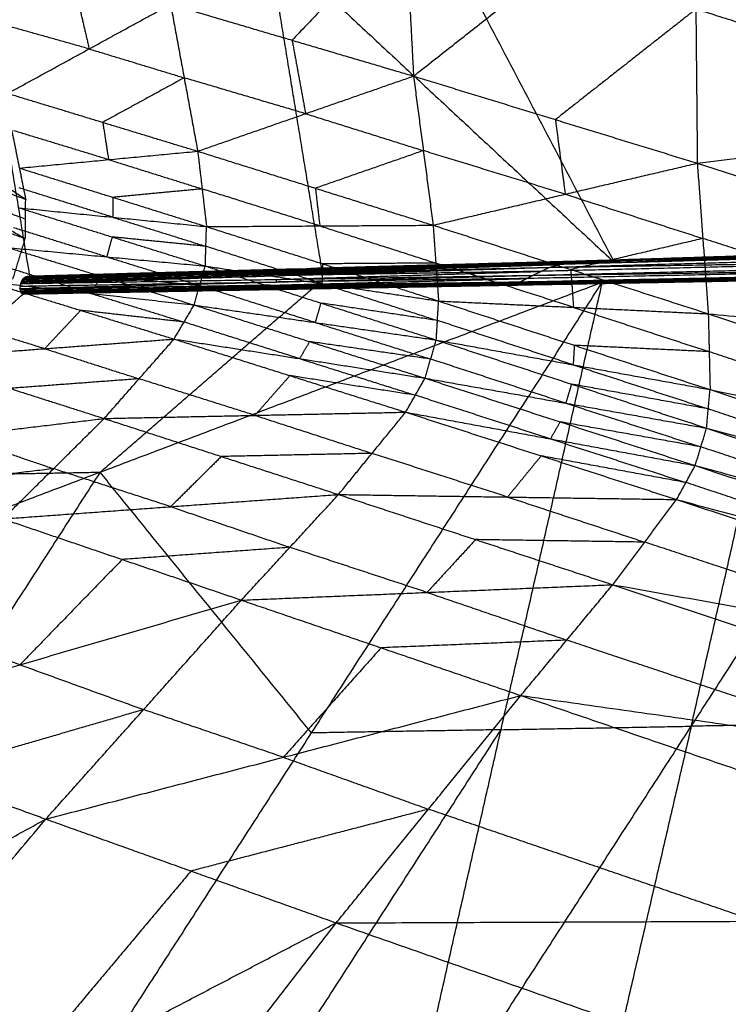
# Model space of a CAD drawing. Header units: millimetres. Extents: x -106 to 110, y -96 to 120.
# Tile 242 of 256: x -97.99 to -96.8, y 45.3 to 46.96. Entities that reach past the tile are written whole.
import ezdxf

# ---------------------------------------------------------------- set-up
doc = ezdxf.new("R2010")
doc.units = ezdxf.units.MM
doc.header["$MEASUREMENT"] = 0
doc.layers.add('Default', color=7, linetype='Continuous', true_color=0x000000)

msp = doc.modelspace()

# ---------------------------------------------------------------- linework, layer by layer
at = {"layer": 'Default'}
for points in [[(-98.1982, 48.8438, 11.3115), (-97.5958, 47.696, 11.7238), (-96.9934, 46.5482, 12.136)], [(-98.1982, 48.8438, 11.3115), (-97.1709, 47.7097, 11.4876), (-96.1436, 46.5757, 11.6637)], [(-96.5685, 46.5619, 11.8999), (-96.8697, 47.1358, 11.6937), (-97.1709, 47.7097, 11.4876)], [(-98.1572, 47.6317, 11.9387), (-98.0661, 47.0756, 12.3139), (-97.9751, 46.5195, 12.6891)], [(-98.1572, 47.6317, 11.9387), (-97.5753, 47.09, 12.0374), (-96.9934, 46.5482, 12.136)], [(-97.3577, 47.3805, 13.6437), (-97.3441, 47.1208, 13.6708), (-97.3306, 46.8612, 13.698)], [(-97.3306, 46.8612, 13.698), (-97.0945, 47.0469, 13.7028), (-96.8585, 47.2326, 13.7076)], [(-96.8585, 47.2326, 13.7076), (-96.8561, 46.9737, 13.7175), (-96.8537, 46.7148, 13.7274)], [(-96.8585, 47.2326, 13.7076), (-96.2763, 47.0482, 13.6492), (-95.694, 46.8638, 13.5907)], [(-97.3441, 47.1208, 13.6708), (-97.4394, 47.0212, 13.662), (-97.5347, 46.9215, 13.6531)], [(-97.4842, 46.5338, 12.4126), (-97.5298, 46.8119, 12.225), (-97.5753, 47.09, 12.0374)], [(-97.9039, 47.028, 13.5402), (-97.8898, 46.9675, 13.5604), (-97.8757, 46.9069, 13.5806)], [(-98.0125, 46.8321, 13.553), (-97.8757, 46.9069, 13.5806), (-97.7389, 46.9818, 13.6083)], [(-97.7389, 46.9818, 13.6083), (-97.7161, 46.8583, 13.6364), (-97.6933, 46.7349, 13.6645)], [(-97.7389, 46.9818, 13.6083), (-97.5347, 46.9215, 13.6531), (-97.3306, 46.8612, 13.698)], [(-96.8561, 46.9737, 13.7175), (-96.9741, 46.8809, 13.7151), (-97.0922, 46.788, 13.7127)], [(-96.2739, 46.7893, 13.659), (-96.565, 46.8815, 13.6883), (-96.8561, 46.9737, 13.7175)], [(-97.8757, 46.9069, 13.5806), (-97.9582, 46.9301, 13.5466), (-98.0407, 46.9532, 13.5126)], [(-97.5347, 46.9215, 13.6531), (-97.5233, 46.8598, 13.6672), (-97.512, 46.798, 13.6812)], [(-97.8757, 46.9069, 13.5806), (-97.7959, 46.8826, 13.6085), (-97.7161, 46.8583, 13.6364)], [(-98.3387, 46.8937, 12.7829), (-98.1605, 46.7738, 12.7006), (-97.9824, 46.654, 12.6182)], [(-97.7161, 46.8583, 13.6364), (-97.7845, 46.8209, 13.6226), (-97.8529, 46.7835, 13.6087)], [(-97.512, 46.798, 13.6812), (-97.614, 46.8282, 13.6588), (-97.7161, 46.8583, 13.6364)], [(-97.6933, 46.7349, 13.6645), (-97.512, 46.798, 13.6812), (-97.3306, 46.8612, 13.698)], [(-97.3306, 46.8612, 13.698), (-97.3141, 46.7359, 13.7145), (-97.2977, 46.6105, 13.731)], [(-97.3306, 46.8612, 13.698), (-97.0922, 46.788, 13.7127), (-96.8537, 46.7148, 13.7274)], [(-96.8537, 46.7148, 13.7274), (-96.2739, 46.7893, 13.659), (-95.694, 46.8638, 13.5907)], [(-98.0125, 46.8321, 13.553), (-97.8529, 46.7835, 13.6087), (-97.6933, 46.7349, 13.6645)], [(-97.512, 46.798, 13.6812), (-97.413, 46.767, 13.6979), (-97.3141, 46.7359, 13.7145)], [(-97.0922, 46.788, 13.7127), (-97.0839, 46.7254, 13.7209), (-97.0757, 46.6627, 13.7292)], [(-98.3117, 46.7757, 12.8619), (-98.1474, 46.6818, 12.7547), (-97.983, 46.588, 12.6475)], [(-98.3117, 46.7757, 12.8619), (-98.1471, 46.7149, 12.7401), (-97.9824, 46.654, 12.6182)], [(-98.0058, 46.7696, 12.5348), (-97.9941, 46.7118, 12.5765), (-97.9824, 46.654, 12.6182)], [(-97.8431, 46.7208, 13.628), (-97.9229, 46.7451, 13.6001), (-98.0027, 46.7694, 13.5722)], [(-97.8529, 46.7835, 13.6087), (-97.848, 46.7521, 13.6183), (-97.8431, 46.7208, 13.628)], [(-97.9929, 46.7066, 13.5915), (-97.8431, 46.7208, 13.628), (-97.6933, 46.7349, 13.6645)], [(-97.6933, 46.7349, 13.6645), (-97.6859, 46.6716, 13.6781), (-97.6785, 46.6082, 13.6918)], [(-97.6933, 46.7349, 13.6645), (-97.4955, 46.6727, 13.6977), (-97.2977, 46.6105, 13.731)], [(-97.3141, 46.7359, 13.7145), (-97.4048, 46.7043, 13.7061), (-97.4955, 46.6727, 13.6977)], [(-97.0757, 46.6627, 13.7292), (-97.1949, 46.6993, 13.7218), (-97.3141, 46.7359, 13.7145)], [(-97.8431, 46.7208, 13.628), (-97.7645, 46.6962, 13.6531), (-97.6859, 46.6716, 13.6781)], [(-98.3107, 46.7087, 12.8905), (-98.1469, 46.6483, 12.769), (-97.983, 46.588, 12.6475)], [(-97.9929, 46.7066, 13.5915), (-97.8357, 46.6574, 13.6416), (-97.6785, 46.6082, 13.6918)], [(-97.2977, 46.6105, 13.731), (-97.0757, 46.6627, 13.7292), (-96.8537, 46.7148, 13.7274)], [(-96.8537, 46.7148, 13.7274), (-96.8444, 46.5883, 13.7338), (-96.8352, 46.4617, 13.7402)], [(-96.8537, 46.7148, 13.7274), (-96.2973, 46.5356, 13.6468), (-95.7408, 46.3563, 13.5663)], [(-98.1474, 46.6818, 12.7547), (-98.0651, 46.6514, 12.6938), (-97.9827, 46.621, 12.6328)], [(-97.836, 46.624, 13.6492), (-97.9146, 46.6486, 13.6241), (-97.9932, 46.6732, 13.599)], [(-97.6859, 46.6716, 13.6781), (-97.7608, 46.6645, 13.6599), (-97.8357, 46.6574, 13.6416)], [(-97.4881, 46.6094, 13.7114), (-97.587, 46.6405, 13.6948), (-97.6859, 46.6716, 13.6781)], [(-97.4955, 46.6727, 13.6977), (-97.4918, 46.641, 13.7046), (-97.4881, 46.6094, 13.7114)], [(-97.983, 46.588, 12.6475), (-97.9827, 46.621, 12.6328), (-97.9824, 46.654, 12.6182)], [(-97.8357, 46.6574, 13.6416), (-97.8358, 46.6407, 13.6454), (-97.836, 46.624, 13.6492)], [(-97.0757, 46.6627, 13.7292), (-96.9601, 46.6255, 13.7315), (-96.8444, 46.5883, 13.7338)], [(-97.9934, 46.6397, 13.6065), (-97.837, 46.5908, 13.6547), (-97.6805, 46.5419, 13.7028)], [(-97.9934, 46.6397, 13.6065), (-97.836, 46.624, 13.6492), (-97.6785, 46.6082, 13.6918)], [(-97.836, 46.624, 13.6492), (-97.7577, 46.5995, 13.6732), (-97.6795, 46.5751, 13.6973)], [(-97.8463, 46.5574, 13.6571), (-97.9246, 46.5819, 13.633), (-98.0028, 46.6063, 13.609)], [(-97.6805, 46.5419, 13.7028), (-97.6795, 46.5751, 13.6973), (-97.6785, 46.6082, 13.6918)], [(-97.6785, 46.6082, 13.6918), (-97.4881, 46.6094, 13.7114), (-97.2977, 46.6105, 13.731)], [(-97.6785, 46.6082, 13.6918), (-97.4835, 46.5457, 13.7197), (-97.2885, 46.4832, 13.7477)], [(-97.4881, 46.6094, 13.7114), (-97.3906, 46.5781, 13.7254), (-97.2931, 46.5469, 13.7393)], [(-97.2977, 46.6105, 13.731), (-97.2931, 46.5469, 13.7393), (-97.2885, 46.4832, 13.7477)], [(-97.2977, 46.6105, 13.731), (-97.0664, 46.5361, 13.7356), (-96.8352, 46.4617, 13.7402)], [(-97.0284, 46.551, 12.1532), (-96.1888, 46.5789, 11.6904), (-95.3493, 46.6068, 11.2276)], [(-98.004, 46.5198, 12.651), (-97.9935, 46.5539, 12.6492), (-97.983, 46.588, 12.6475)], [(-97.837, 46.5908, 13.6547), (-97.8417, 46.5741, 13.6559), (-97.8463, 46.5574, 13.6571)], [(-97.6795, 46.5751, 13.6973), (-97.7582, 46.5829, 13.676), (-97.837, 46.5908, 13.6547)], [(-97.1021, 46.5397, 12.1723), (-96.2718, 46.5631, 11.7122), (-95.4415, 46.5865, 11.252)], [(-97.0672, 46.5494, 12.1622), (-96.2325, 46.5757, 11.7006), (-95.3978, 46.602, 11.2391)], [(-97.0672, 46.5494, 12.1622), (-96.2544, 46.5679, 11.7071), (-95.4415, 46.5865, 11.252)], [(-96.8444, 46.5883, 13.7338), (-96.9554, 46.5622, 13.7347), (-97.0664, 46.5361, 13.7356)], [(-97.0284, 46.551, 12.1532), (-96.2131, 46.5765, 11.6962), (-95.3978, 46.602, 11.2391)], [(-96.288, 46.409, 13.6533), (-96.5662, 46.4987, 13.6935), (-96.8444, 46.5883, 13.7338)], [(-98.0122, 46.573, 13.6114), (-97.8557, 46.5247, 13.6591), (-97.6993, 46.4764, 13.7068)], [(-98.0122, 46.573, 13.6114), (-97.8463, 46.5574, 13.6571), (-97.6805, 46.5419, 13.7028)], [(-97.4845, 46.5125, 13.7252), (-97.582, 46.5438, 13.7113), (-97.6795, 46.5751, 13.6973)], [(-96.2131, 46.5765, 11.6962), (-96.6305, 46.5634, 11.9269), (-97.0478, 46.5502, 12.1577)], [(-97.0284, 46.551, 12.1532), (-96.586, 46.5633, 11.9084), (-96.1436, 46.5757, 11.6637)], [(-96.9934, 46.5482, 12.136), (-96.5685, 46.5619, 11.8999), (-96.1436, 46.5757, 11.6637)], [(-97.8463, 46.5574, 13.6571), (-97.7681, 46.5333, 13.6809), (-97.6899, 46.5091, 13.7048)], [(-97.1302, 46.5263, 12.1866), (-96.3038, 46.5463, 11.7279), (-95.4773, 46.5664, 11.2692)], [(-96.2897, 46.553, 11.7208), (-96.7029, 46.543, 11.9501), (-97.1162, 46.533, 12.1795)], [(-97.1021, 46.5397, 12.1723), (-96.2897, 46.553, 11.7208), (-95.4773, 46.5664, 11.2692)], [(-96.2544, 46.5679, 11.7071), (-96.6695, 46.5562, 11.9372), (-97.0847, 46.5445, 12.1672)], [(-96.5685, 46.5619, 11.8999), (-96.7897, 46.5558, 12.0222), (-97.0109, 46.5496, 12.1446)], [(-97.8731, 46.496, 13.6556), (-97.9513, 46.5202, 13.6317), (-98.0295, 46.5444, 13.6079)], [(-97.9905, 46.5125, 12.6721), (-97.5463, 46.5261, 12.4222), (-97.1021, 46.5397, 12.1723)], [(-97.9887, 46.5172, 12.6723), (-97.5454, 46.5284, 12.4223), (-97.1021, 46.5397, 12.1723)], [(-97.9865, 46.5207, 12.6736), (-97.5269, 46.535, 12.4179), (-97.0672, 46.5494, 12.1622)], [(-97.9865, 46.5207, 12.6736), (-97.5443, 46.5302, 12.423), (-97.1021, 46.5397, 12.1723)], [(-97.5256, 46.5363, 12.419), (-97.7554, 46.5291, 12.5469), (-97.9852, 46.5219, 12.6748)], [(-97.9839, 46.5231, 12.6759), (-97.5256, 46.5363, 12.419), (-97.0672, 46.5494, 12.1622)], [(-97.9823, 46.5238, 12.6776), (-97.7539, 46.53, 12.5483), (-97.5256, 46.5363, 12.419)], [(-97.9808, 46.5245, 12.6793), (-97.524, 46.5369, 12.4207), (-97.0672, 46.5494, 12.1622)], [(-97.5226, 46.537, 12.4226), (-97.751, 46.5308, 12.5519), (-97.9794, 46.5245, 12.6812)], [(-97.978, 46.5246, 12.683), (-97.5032, 46.5378, 12.4181), (-97.0284, 46.551, 12.1532)], [(-97.978, 46.5246, 12.683), (-97.5226, 46.537, 12.4226), (-97.0672, 46.5494, 12.1622)], [(-97.9768, 46.524, 12.6848), (-97.74, 46.5309, 12.5514), (-97.5032, 46.5378, 12.4181)], [(-97.9756, 46.5234, 12.6867), (-97.502, 46.5372, 12.4199), (-97.0284, 46.551, 12.1532)], [(-97.9751, 46.5195, 12.6891), (-97.4842, 46.5338, 12.4126), (-96.9934, 46.5482, 12.136)], [(-97.9751, 46.5226, 12.6876), (-97.7386, 46.5299, 12.5538), (-97.502, 46.5372, 12.4199)], [(-97.9747, 46.5219, 12.6885), (-97.5015, 46.5364, 12.4209), (-97.0284, 46.551, 12.1532)], [(-97.9747, 46.5219, 12.6885), (-97.484, 46.535, 12.4123), (-96.9934, 46.5482, 12.136)], [(-97.9747, 46.5201, 12.6893), (-97.484, 46.5342, 12.4127), (-96.9934, 46.5482, 12.136)], [(-97.9746, 46.5204, 12.6893), (-97.484, 46.5343, 12.4127), (-96.9934, 46.5482, 12.136)], [(-97.9745, 46.5207, 12.6893), (-97.484, 46.5345, 12.4127), (-96.9934, 46.5482, 12.136)], [(-97.6993, 46.4764, 13.7068), (-97.6899, 46.5091, 13.7048), (-97.6805, 46.5419, 13.7028)], [(-97.6805, 46.5419, 13.7028), (-97.4864, 46.4797, 13.7288), (-97.2923, 46.4176, 13.7547)], [(-97.6805, 46.5419, 13.7028), (-97.4845, 46.5125, 13.7252), (-97.2885, 46.4832, 13.7477)], [(-97.5443, 46.5302, 12.423), (-97.3145, 46.5373, 12.2951), (-97.0847, 46.5445, 12.1672)], [(-97.5269, 46.535, 12.4179), (-97.5262, 46.5356, 12.4185), (-97.5256, 46.5363, 12.419)], [(-97.5256, 46.5363, 12.419), (-97.5248, 46.5366, 12.4199), (-97.524, 46.5369, 12.4207)], [(-97.524, 46.5369, 12.4207), (-97.5233, 46.537, 12.4217), (-97.5226, 46.537, 12.4226)], [(-97.5226, 46.537, 12.4226), (-97.2852, 46.5436, 12.2901), (-97.0478, 46.5502, 12.1577)], [(-97.0478, 46.5502, 12.1577), (-97.2755, 46.544, 12.2879), (-97.5032, 46.5378, 12.4181)], [(-97.5032, 46.5378, 12.4181), (-97.5026, 46.5375, 12.419), (-97.502, 46.5372, 12.4199)], [(-97.502, 46.5372, 12.4199), (-97.5018, 46.5368, 12.4204), (-97.5015, 46.5364, 12.4209)], [(-97.5015, 46.5364, 12.4209), (-97.2562, 46.543, 12.2828), (-97.0109, 46.5496, 12.1446)], [(-97.484, 46.535, 12.4123), (-97.4928, 46.5357, 12.4166), (-97.5015, 46.5364, 12.4209)], [(-97.4835, 46.5457, 13.7197), (-97.484, 46.5291, 13.7225), (-97.4845, 46.5125, 13.7252)], [(-97.2931, 46.5469, 13.7393), (-97.3883, 46.5463, 13.7295), (-97.4835, 46.5457, 13.7197)], [(-97.0618, 46.4725, 13.7439), (-97.1775, 46.5097, 13.7416), (-97.2931, 46.5469, 13.7393)], [(-97.1682, 46.5098, 12.2239), (-96.3477, 46.5253, 11.7683), (-95.5272, 46.5408, 11.3127)], [(-97.1682, 46.5098, 12.2239), (-96.4542, 46.5244, 11.8272), (-95.7403, 46.539, 11.4305)], [(-97.1511, 46.5154, 12.2036), (-96.3278, 46.5327, 11.7464), (-95.5045, 46.55, 11.2892)], [(-97.1511, 46.5154, 12.2036), (-96.3392, 46.5281, 11.7582), (-95.5272, 46.5408, 11.3127)], [(-96.3174, 46.5381, 11.7379), (-96.729, 46.5295, 11.9665), (-97.1407, 46.5209, 12.1951)], [(-97.1302, 46.5263, 12.1866), (-96.3174, 46.5381, 11.7379), (-95.5045, 46.55, 11.2892)], [(-97.1302, 46.5263, 12.1866), (-97.1162, 46.533, 12.1795), (-97.1021, 46.5397, 12.1723)], [(-97.1021, 46.5397, 12.1723), (-97.0847, 46.5445, 12.1672), (-97.0672, 46.5494, 12.1622)], [(-97.0672, 46.5494, 12.1622), (-97.0478, 46.5502, 12.1577), (-97.0284, 46.551, 12.1532)], [(-97.0664, 46.5361, 13.7356), (-97.0641, 46.5043, 13.7398), (-97.0618, 46.4725, 13.7439)], [(-97.0284, 46.551, 12.1532), (-97.0109, 46.5496, 12.1446), (-96.9934, 46.5482, 12.136)], [(-97.9921, 46.504, 12.6739), (-97.5611, 46.5151, 12.4302), (-97.1302, 46.5263, 12.1866)], [(-97.9905, 46.5125, 12.6721), (-97.5604, 46.5194, 12.4293), (-97.1302, 46.5263, 12.1866)], [(-97.5454, 46.5284, 12.4223), (-97.7675, 46.5216, 12.5473), (-97.9896, 46.5148, 12.6722)], [(-97.9896, 46.5148, 12.6722), (-97.7679, 46.5204, 12.5472), (-97.5463, 46.5261, 12.4222)], [(-97.9887, 46.5172, 12.6723), (-97.9876, 46.5189, 12.673), (-97.9865, 46.5207, 12.6736)], [(-97.5443, 46.5302, 12.423), (-97.7659, 46.5246, 12.548), (-97.9876, 46.5189, 12.673)], [(-97.9865, 46.5207, 12.6736), (-97.9852, 46.5219, 12.6748), (-97.9839, 46.5231, 12.6759)], [(-97.9839, 46.5231, 12.6759), (-97.9823, 46.5238, 12.6776), (-97.9808, 46.5245, 12.6793)], [(-97.9808, 46.5245, 12.6793), (-97.9794, 46.5245, 12.6812), (-97.978, 46.5246, 12.683)], [(-97.978, 46.5246, 12.683), (-97.9768, 46.524, 12.6848), (-97.9756, 46.5234, 12.6867)], [(-97.9756, 46.5234, 12.6867), (-97.9751, 46.5226, 12.6876), (-97.9747, 46.5219, 12.6885)], [(-97.9751, 46.5195, 12.6891), (-97.9749, 46.5198, 12.6892), (-97.9747, 46.5201, 12.6893)], [(-97.9749, 46.5198, 12.6892), (-97.7295, 46.527, 12.5509), (-97.484, 46.5342, 12.4127)], [(-97.9747, 46.5219, 12.6885), (-97.9746, 46.5213, 12.6889), (-97.9745, 46.5207, 12.6893)], [(-97.9747, 46.5201, 12.6893), (-97.9746, 46.5203, 12.6893), (-97.9746, 46.5204, 12.6893)], [(-97.9746, 46.5213, 12.6889), (-97.7293, 46.5282, 12.5506), (-97.484, 46.535, 12.4123)], [(-97.9746, 46.5203, 12.6893), (-97.7293, 46.5273, 12.551), (-97.484, 46.5343, 12.4127)], [(-97.9746, 46.5204, 12.6893), (-97.9745, 46.5206, 12.6893), (-97.9745, 46.5207, 12.6893)], [(-97.9745, 46.5206, 12.6893), (-97.7292, 46.5275, 12.551), (-97.484, 46.5345, 12.4127)], [(-97.8557, 46.5247, 13.6591), (-97.8644, 46.5104, 13.6573), (-97.8731, 46.496, 13.6556)], [(-97.6899, 46.5091, 13.7048), (-97.7728, 46.5169, 13.6819), (-97.8557, 46.5247, 13.6591)], [(-97.5716, 46.5097, 12.4388), (-97.3561, 46.5153, 12.3169), (-97.1407, 46.5209, 12.1951)], [(-97.1407, 46.5209, 12.1951), (-97.3509, 46.518, 12.3127), (-97.5611, 46.5151, 12.4302)], [(-97.5604, 46.5194, 12.4293), (-97.3383, 46.5262, 12.3044), (-97.1162, 46.533, 12.1795)], [(-97.1162, 46.533, 12.1795), (-97.3312, 46.5295, 12.3008), (-97.5463, 46.5261, 12.4222)], [(-97.5454, 46.5284, 12.4223), (-97.5448, 46.5293, 12.4227), (-97.5443, 46.5302, 12.423)], [(-97.5269, 46.535, 12.4179), (-97.5356, 46.5326, 12.4204), (-97.5443, 46.5302, 12.423)], [(-97.484, 46.5342, 12.4127), (-97.4841, 46.534, 12.4126), (-97.4842, 46.5338, 12.4126)], [(-97.484, 46.535, 12.4123), (-97.484, 46.5347, 12.4125), (-97.484, 46.5345, 12.4127)], [(-97.484, 46.5345, 12.4127), (-97.484, 46.5344, 12.4127), (-97.484, 46.5343, 12.4127)], [(-97.484, 46.5343, 12.4127), (-97.484, 46.5342, 12.4127), (-97.484, 46.5342, 12.4127)], [(-97.3539, 45.0102, 10.1085), (-96.8638, 45.7685, 10.9449), (-96.3737, 46.5269, 11.7813)], [(-97.1682, 46.5098, 12.2239), (-96.7709, 46.5183, 12.0026), (-96.3737, 46.5269, 11.7813)], [(-96.3392, 46.5281, 11.7582), (-96.7494, 46.5204, 11.986), (-97.1596, 46.5126, 12.2138)], [(-97.1511, 46.5154, 12.2036), (-97.1407, 46.5209, 12.1951), (-97.1302, 46.5263, 12.1866)], [(-97.0132, 46.515, 12.1391), (-96.6934, 46.5209, 11.9602), (-96.3737, 46.5269, 11.7813)], [(-96.8638, 45.7685, 10.9449), (-96.7786, 46.1447, 11.4525), (-96.6934, 46.5209, 11.9602)], [(-98.7015, 45.876, 12.0243), (-97.8574, 46.1955, 12.0817), (-97.0132, 46.515, 12.1391)], [(-98.0469, 46.5157, 13.6044), (-97.89, 46.4674, 13.6534), (-97.733, 46.4192, 13.7024)], [(-98.0469, 46.5157, 13.6044), (-97.8731, 46.496, 13.6556), (-97.6993, 46.4764, 13.7068)], [(-97.9921, 46.504, 12.6739), (-97.5716, 46.5097, 12.4388), (-97.1511, 46.5154, 12.2036)], [(-97.9921, 46.504, 12.6739), (-97.9913, 46.5082, 12.673), (-97.9905, 46.5125, 12.6721)], [(-97.9921, 46.504, 12.6739), (-97.9918, 46.5023, 12.675), (-97.9916, 46.5005, 12.676)], [(-97.5716, 46.5097, 12.4388), (-97.7817, 46.506, 12.5569), (-97.9918, 46.5023, 12.675)], [(-97.9916, 46.5005, 12.676), (-97.5714, 46.508, 12.4398), (-97.1511, 46.5154, 12.2036)], [(-97.9913, 46.5082, 12.673), (-97.7762, 46.5117, 12.5516), (-97.5611, 46.5151, 12.4302)], [(-97.5714, 46.508, 12.4398), (-97.7811, 46.5035, 12.5587), (-97.9909, 46.4991, 12.6776)], [(-97.9909, 46.4991, 12.6776), (-97.7808, 46.5028, 12.5595), (-97.5707, 46.5065, 12.4414)], [(-97.9908, 44.9995, 10.463), (-97.502, 45.7572, 11.3011), (-97.0132, 46.515, 12.1391)], [(-97.9905, 46.5125, 12.6721), (-97.9896, 46.5148, 12.6722), (-97.9887, 46.5172, 12.6723)], [(-97.9903, 46.4976, 12.6791), (-97.5707, 46.5065, 12.4414), (-97.1511, 46.5154, 12.2036)], [(-97.9894, 46.4967, 12.6807), (-97.7796, 46.5011, 12.5618), (-97.5698, 46.5055, 12.443)], [(-97.9885, 46.4957, 12.6823), (-97.5698, 46.5055, 12.443), (-97.1511, 46.5154, 12.2036)], [(-97.9885, 46.4957, 12.6823), (-97.5783, 46.5027, 12.4531), (-97.1682, 46.5098, 12.2239)], [(-97.9861, 46.495, 12.6857), (-97.5771, 46.5024, 12.4548), (-97.1682, 46.5098, 12.2239)], [(-97.9846, 46.4955, 12.6876), (-97.5764, 46.5026, 12.4557), (-97.1682, 46.5098, 12.2239)], [(-97.9841, 46.4959, 12.688), (-97.5761, 46.5028, 12.4559), (-97.1682, 46.5098, 12.2239)], [(-97.9839, 46.4961, 12.6881), (-97.7799, 46.4996, 12.5721), (-97.576, 46.503, 12.4561)], [(-97.9837, 46.4963, 12.6883), (-97.4985, 46.5056, 12.4137), (-97.0132, 46.515, 12.1391)], [(-97.9837, 46.4963, 12.6883), (-97.576, 46.503, 12.4561), (-97.1682, 46.5098, 12.2239)], [(-97.4985, 46.5056, 12.4137), (-97.7411, 46.5011, 12.551), (-97.9836, 46.4966, 12.6883)], [(-97.9835, 46.4969, 12.6883), (-97.4984, 46.5059, 12.4137), (-97.0132, 46.515, 12.1391)], [(-97.9835, 46.4976, 12.688), (-97.4983, 46.5063, 12.4136), (-97.0132, 46.515, 12.1391)], [(-97.9835, 46.4972, 12.6881), (-97.7409, 46.5018, 12.5509), (-97.4983, 46.5063, 12.4136)], [(-97.4984, 46.5059, 12.4137), (-97.7409, 46.5016, 12.5509), (-97.9835, 46.4972, 12.6881)], [(-97.8574, 46.1955, 12.0817), (-97.6779, 46.3509, 12.2476), (-97.4983, 46.5063, 12.4136)], [(-97.4958, 46.447, 13.7308), (-97.5928, 46.478, 13.7178), (-97.6899, 46.5091, 13.7048)], [(-97.5783, 46.5027, 12.4531), (-97.369, 46.5077, 12.3334), (-97.1596, 46.5126, 12.2138)], [(-97.576, 46.503, 12.4561), (-97.576, 46.5029, 12.456), (-97.5761, 46.5028, 12.4559)], [(-97.0907, 46.5124, 12.1815), (-97.3333, 46.5077, 12.3188), (-97.576, 46.503, 12.4561)], [(-97.5714, 46.508, 12.4398), (-97.5715, 46.5088, 12.4393), (-97.5716, 46.5097, 12.4388)], [(-97.5698, 46.5055, 12.443), (-97.5702, 46.506, 12.4422), (-97.5707, 46.5065, 12.4414)], [(-97.1596, 46.5126, 12.2138), (-97.3647, 46.5091, 12.3284), (-97.5698, 46.5055, 12.443)], [(-97.5611, 46.5151, 12.4302), (-97.5608, 46.5173, 12.4298), (-97.5604, 46.5194, 12.4293)], [(-97.4985, 46.5056, 12.4137), (-97.2946, 46.509, 12.2976), (-97.0907, 46.5124, 12.1815)], [(-97.4984, 46.5059, 12.4137), (-97.4984, 46.5058, 12.4137), (-97.4985, 46.5056, 12.4137)], [(-97.4845, 46.5125, 13.7252), (-97.3874, 46.4815, 13.7382), (-97.2904, 46.4504, 13.7512)], [(-97.3539, 45.0102, 10.1085), (-97.1835, 45.7626, 11.1238), (-97.0132, 46.515, 12.1391)], [(-97.1682, 46.5098, 12.2239), (-97.1596, 46.5126, 12.2138), (-97.1511, 46.5154, 12.2036)], [(-97.1682, 46.5098, 12.2239), (-97.0907, 46.5124, 12.1815), (-97.0132, 46.515, 12.1391)], [(-96.7709, 46.5183, 12.0026), (-96.9308, 46.5154, 12.092), (-97.0907, 46.5124, 12.1815)], [(-98.7015, 45.876, 12.0243), (-98.3425, 46.1868, 12.3561), (-97.9835, 46.4976, 12.688)], [(-97.9916, 46.5005, 12.676), (-97.9909, 46.4991, 12.6776), (-97.9903, 46.4976, 12.6791)], [(-97.9903, 46.4976, 12.6791), (-97.9894, 46.4967, 12.6807), (-97.9885, 46.4957, 12.6823)], [(-97.9885, 46.4957, 12.6823), (-97.9873, 46.4953, 12.684), (-97.9861, 46.495, 12.6857)], [(-97.9873, 46.4953, 12.684), (-97.7822, 46.4989, 12.5694), (-97.5771, 46.5024, 12.4548)], [(-97.9861, 46.495, 12.6857), (-97.9853, 46.4953, 12.6866), (-97.9846, 46.4955, 12.6876)], [(-97.9853, 46.4953, 12.6866), (-97.7809, 46.499, 12.5712), (-97.5764, 46.5026, 12.4557)], [(-97.9846, 46.4955, 12.6876), (-97.9843, 46.4957, 12.6878), (-97.9841, 46.4959, 12.688)], [(-97.9843, 46.4957, 12.6878), (-97.7802, 46.4993, 12.5719), (-97.5761, 46.5028, 12.4559)], [(-97.5764, 46.5026, 12.4557), (-97.7803, 46.4992, 12.5717), (-97.9843, 46.4957, 12.6878)], [(-97.9841, 46.4959, 12.688), (-97.9839, 46.4961, 12.6881), (-97.9837, 46.4963, 12.6883)], [(-97.9837, 46.4963, 12.6883), (-97.9836, 46.4966, 12.6883), (-97.9835, 46.4969, 12.6883)], [(-97.9835, 46.4969, 12.6883), (-97.9835, 46.4972, 12.6881), (-97.9835, 46.4976, 12.688)], [(-97.8731, 46.496, 13.6556), (-97.7946, 46.4719, 13.6801), (-97.7162, 46.4478, 13.7046)], [(-97.5771, 46.5024, 12.4548), (-97.5777, 46.5026, 12.4539), (-97.5783, 46.5027, 12.4531)], [(-97.5764, 46.5026, 12.4557), (-97.5768, 46.5025, 12.4553), (-97.5771, 46.5024, 12.4548)], [(-97.733, 46.4192, 13.7024), (-97.7162, 46.4478, 13.7046), (-97.6993, 46.4764, 13.7068)], [(-97.6993, 46.4764, 13.7068), (-97.5053, 46.4149, 13.7323), (-97.3112, 46.3534, 13.7578)], [(-97.6993, 46.4764, 13.7068), (-97.4958, 46.447, 13.7308), (-97.2923, 46.4176, 13.7547)], [(-97.4864, 46.4797, 13.7288), (-97.4911, 46.4633, 13.7298), (-97.4958, 46.447, 13.7308)], [(-97.2904, 46.4504, 13.7512), (-97.3884, 46.4651, 13.74), (-97.4864, 46.4797, 13.7288)], [(-97.2923, 46.4176, 13.7547), (-97.2904, 46.4504, 13.7512), (-97.2885, 46.4832, 13.7477)], [(-97.2885, 46.4832, 13.7477), (-97.0618, 46.4725, 13.7439), (-96.8352, 46.4617, 13.7402)], [(-97.2885, 46.4832, 13.7477), (-97.0604, 46.4087, 13.7476), (-96.8322, 46.3342, 13.7476)], [(-97.0618, 46.4725, 13.7439), (-96.9478, 46.4352, 13.7439), (-96.8337, 46.398, 13.7439)], [(-97.89, 46.4674, 13.6534), (-97.9202, 46.4352, 13.6428), (-97.9505, 46.403, 13.6322)], [(-97.7162, 46.4478, 13.7046), (-97.8031, 46.4576, 13.679), (-97.89, 46.4674, 13.6534)], [(-96.8352, 46.4617, 13.7402), (-96.8337, 46.398, 13.7439), (-96.8322, 46.3342, 13.7476)], [(-96.8352, 46.4617, 13.7402), (-96.2946, 46.2826, 13.6467), (-95.7541, 46.1036, 13.5532)], [(-96.8352, 46.4617, 13.7402), (-96.288, 46.409, 13.6533), (-95.7408, 46.3563, 13.5663)], [(-97.9505, 46.403, 13.6322), (-98.0289, 46.4272, 13.6077), (-98.1074, 46.4513, 13.5832)], [(-97.5221, 46.3863, 13.7301), (-97.6192, 46.417, 13.7173), (-97.7162, 46.4478, 13.7046)], [(-97.4958, 46.447, 13.7308), (-97.3988, 46.4162, 13.7435), (-97.3018, 46.3855, 13.7562)], [(-97.0623, 46.3759, 13.7511), (-97.1763, 46.4131, 13.7512), (-97.2904, 46.4504, 13.7512)], [(-98.1679, 46.3869, 13.5619), (-97.9505, 46.403, 13.6322), (-97.733, 46.4192, 13.7024)], [(-97.8505, 46.2857, 13.6734), (-97.7918, 46.3524, 13.6879), (-97.733, 46.4192, 13.7024)], [(-97.733, 46.4192, 13.7024), (-97.5384, 46.3577, 13.729), (-97.3438, 46.2963, 13.7556)], [(-97.733, 46.4192, 13.7024), (-97.5221, 46.3863, 13.7301), (-97.3112, 46.3534, 13.7578)], [(-97.5053, 46.4149, 13.7323), (-97.5137, 46.4006, 13.7312), (-97.5221, 46.3863, 13.7301)], [(-97.3018, 46.3855, 13.7562), (-97.4035, 46.4002, 13.7443), (-97.5053, 46.4149, 13.7323)], [(-97.3112, 46.3534, 13.7578), (-97.3018, 46.3855, 13.7562), (-97.2923, 46.4176, 13.7547)], [(-97.2923, 46.4176, 13.7547), (-97.0652, 46.3435, 13.7529), (-96.8381, 46.2695, 13.7511)], [(-97.2923, 46.4176, 13.7547), (-97.0623, 46.3759, 13.7511), (-96.8322, 46.3342, 13.7476)], [(-97.0604, 46.4087, 13.7476), (-97.0613, 46.3923, 13.7494), (-97.0623, 46.3759, 13.7511)], [(-96.8337, 46.398, 13.7439), (-96.947, 46.4033, 13.7458), (-97.0604, 46.4087, 13.7476)], [(-97.9505, 46.403, 13.6322), (-97.8711, 46.3777, 13.66), (-97.7918, 46.3524, 13.6879)], [(-96.2931, 46.2189, 13.6504), (-96.5634, 46.3084, 13.6971), (-96.8337, 46.398, 13.7439)], [(-98.1679, 46.3869, 13.5619), (-98.0092, 46.3363, 13.6177), (-97.8505, 46.2857, 13.6734)], [(-97.5221, 46.3863, 13.7301), (-97.4248, 46.3556, 13.7434), (-97.3275, 46.3248, 13.7567)], [(-97.0747, 46.3114, 13.7544), (-97.1882, 46.3485, 13.7553), (-97.3018, 46.3855, 13.7562)], [(-97.0623, 46.3759, 13.7511), (-96.9487, 46.3389, 13.7502), (-96.8352, 46.3018, 13.7493)], [(-97.5384, 46.3577, 13.729), (-97.5678, 46.3243, 13.7218), (-97.5972, 46.291, 13.7145)], [(-97.3275, 46.3248, 13.7567), (-97.433, 46.3413, 13.7429), (-97.5384, 46.3577, 13.729)], [(-97.7918, 46.3524, 13.6879), (-97.9005, 46.3443, 13.6528), (-98.0092, 46.3363, 13.6177)], [(-97.5972, 46.291, 13.7145), (-97.6945, 46.3217, 13.7012), (-97.7918, 46.3524, 13.6879)], [(-97.3438, 46.2963, 13.7556), (-97.3275, 46.3248, 13.7567), (-97.3112, 46.3534, 13.7578)], [(-97.3112, 46.3534, 13.7578), (-97.0842, 46.28, 13.7555), (-96.8572, 46.2066, 13.7532)], [(-97.3112, 46.3534, 13.7578), (-97.0747, 46.3114, 13.7544), (-96.8381, 46.2695, 13.7511)], [(-97.0652, 46.3435, 13.7529), (-97.0699, 46.3275, 13.7537), (-97.0747, 46.3114, 13.7544)], [(-96.8352, 46.3018, 13.7493), (-96.9502, 46.3227, 13.7511), (-97.0652, 46.3435, 13.7529)], [(-97.1005, 46.2514, 13.7544), (-97.214, 46.2881, 13.7556), (-97.3275, 46.3248, 13.7567)], [(-96.8381, 46.2695, 13.7511), (-96.8352, 46.3018, 13.7493), (-96.8322, 46.3342, 13.7476)], [(-96.8322, 46.3342, 13.7476), (-96.2987, 46.1559, 13.6479), (-95.7651, 45.9776, 13.5483)], [(-96.8322, 46.3342, 13.7476), (-96.2931, 46.2189, 13.6504), (-95.7541, 46.1036, 13.5532)], [(-97.0747, 46.3114, 13.7544), (-96.9611, 46.2747, 13.7533), (-96.8476, 46.238, 13.7521)], [(-97.8505, 46.2857, 13.6734), (-97.5972, 46.291, 13.7145), (-97.3438, 46.2963, 13.7556)], [(-97.5972, 46.291, 13.7145), (-97.4987, 46.259, 13.731), (-97.4003, 46.2271, 13.7474)], [(-97.4567, 46.1579, 13.7392), (-97.4003, 46.2271, 13.7474), (-97.3438, 46.2963, 13.7556)], [(-97.3438, 46.2963, 13.7556), (-97.1161, 46.2229, 13.7543), (-96.8885, 46.1495, 13.753)], [(-97.3438, 46.2963, 13.7556), (-97.1005, 46.2514, 13.7544), (-96.8572, 46.2066, 13.7532)], [(-96.3016, 46.1236, 13.6497), (-96.5684, 46.2127, 13.6995), (-96.8352, 46.3018, 13.7493)], [(-98.3432, 46.2266, 13.4916), (-98.0969, 46.2562, 13.5825), (-97.8505, 46.2857, 13.6734)], [(-98.0206, 46.117, 13.6243), (-97.9356, 46.2013, 13.6489), (-97.8505, 46.2857, 13.6734)], [(-97.8505, 46.2857, 13.6734), (-97.6536, 46.2218, 13.7063), (-97.4567, 46.1579, 13.7392)], [(-97.0842, 46.28, 13.7555), (-97.0923, 46.2657, 13.7549), (-97.1005, 46.2514, 13.7544)], [(-96.8476, 46.238, 13.7521), (-96.9659, 46.259, 13.7538), (-97.0842, 46.28, 13.7555)], [(-98.0969, 46.2562, 13.5825), (-98.0162, 46.2287, 13.6157), (-97.9356, 46.2013, 13.6489)], [(-96.8572, 46.2066, 13.7532), (-96.8476, 46.238, 13.7521), (-96.8381, 46.2695, 13.7511)], [(-96.8381, 46.2695, 13.7511), (-96.3068, 46.0923, 13.6491), (-95.7755, 45.9151, 13.5471)], [(-96.8381, 46.2695, 13.7511), (-96.3016, 46.1236, 13.6497), (-95.7651, 45.9776, 13.5483)], [(-97.1005, 46.2514, 13.7544), (-96.9867, 46.2148, 13.7538), (-96.8728, 46.1781, 13.7531)], [(-97.6536, 46.2218, 13.7063), (-97.6962, 46.1796, 13.6941), (-97.7387, 46.1375, 13.6818)], [(-97.4003, 46.2271, 13.7474), (-97.527, 46.2244, 13.7269), (-97.6536, 46.2218, 13.7063)], [(-97.1726, 46.1537, 13.7461), (-97.2864, 46.1904, 13.7468), (-97.4003, 46.2271, 13.7474)], [(-97.1161, 46.2229, 13.7543), (-97.1444, 46.1883, 13.7502), (-97.1726, 46.1537, 13.7461)], [(-96.8728, 46.1781, 13.7531), (-96.9945, 46.2005, 13.7537), (-97.1161, 46.2229, 13.7543)], [(-96.3163, 46.0608, 13.6501), (-96.582, 46.1494, 13.7011), (-96.8476, 46.238, 13.7521)], [(-96.8885, 46.1495, 13.753), (-96.8728, 46.1781, 13.7531), (-96.8572, 46.2066, 13.7532)], [(-96.8572, 46.2066, 13.7532), (-96.326, 46.0306, 13.6504), (-95.7949, 45.8546, 13.5477)], [(-96.8572, 46.2066, 13.7532), (-96.3163, 46.0608, 13.6501), (-95.7755, 45.9151, 13.5471)], [(-97.8574, 46.1955, 12.0817), (-98.1018, 45.8166, 11.6627), (-98.3462, 45.4377, 11.2436)], [(-98.3425, 46.1868, 12.3561), (-98.0999, 46.1911, 12.2189), (-97.8574, 46.1955, 12.0817)], [(-97.9356, 46.2013, 13.6489), (-98.0587, 46.1866, 13.6034), (-98.1819, 46.1718, 13.558)], [(-97.7387, 46.1375, 13.6818), (-97.8371, 46.1694, 13.6653), (-97.9356, 46.2013, 13.6489)], [(-97.502, 45.7572, 11.3011), (-97.6797, 45.9763, 11.6914), (-97.8574, 46.1955, 12.0817)], [(-96.3417, 46.0021, 13.6503), (-96.6072, 46.0901, 13.7017), (-96.8728, 46.1781, 13.7531)], [(-98.0206, 46.117, 13.6243), (-97.7387, 46.1375, 13.6818), (-97.4567, 46.1579, 13.7392)], [(-97.6199, 45.9804, 13.7102), (-97.5383, 46.0692, 13.7247), (-97.4567, 46.1579, 13.7392)], [(-97.4567, 46.1579, 13.7392), (-97.2263, 46.0821, 13.7433), (-96.9958, 46.0063, 13.7473)], [(-97.4567, 46.1579, 13.7392), (-97.1726, 46.1537, 13.7461), (-96.8885, 46.1495, 13.753)], [(-97.1726, 46.1537, 13.7461), (-97.0574, 46.1158, 13.7481), (-96.9421, 46.0779, 13.7501)], [(-96.9958, 46.0063, 13.7473), (-96.9421, 46.0779, 13.7501), (-96.8885, 46.1495, 13.753)], [(-96.8885, 46.1495, 13.753), (-96.3557, 45.9735, 13.6513), (-95.823, 45.7975, 13.5497)], [(-96.8885, 46.1495, 13.753), (-96.3417, 46.0021, 13.6503), (-95.7949, 45.8546, 13.5477)], [(-97.7387, 46.1375, 13.6818), (-97.6385, 46.1033, 13.7032), (-97.5383, 46.0692, 13.7247)], [(-98.0206, 46.117, 13.6243), (-97.8202, 46.0487, 13.6673), (-97.6199, 45.9804, 13.7102)], [(-97.2263, 46.0821, 13.7433), (-97.2671, 46.0377, 13.736), (-97.3078, 45.9934, 13.7287)], [(-96.9421, 46.0779, 13.7501), (-97.0842, 46.08, 13.7467), (-97.2263, 46.0821, 13.7433)], [(-96.4094, 45.9019, 13.6485), (-96.6758, 45.9899, 13.6993), (-96.9421, 46.0779, 13.7501)], [(-97.5383, 46.0692, 13.7247), (-97.6793, 46.0589, 13.696), (-97.8202, 46.0487, 13.6673)], [(-97.3078, 45.9934, 13.7287), (-97.4231, 46.0313, 13.7267), (-97.5383, 46.0692, 13.7247)], [(-97.8202, 46.0487, 13.6673), (-97.9061, 45.9602, 13.6419), (-97.992, 45.8718, 13.6166)], [(-97.6199, 45.9804, 13.7102), (-97.3078, 45.9934, 13.7287), (-96.9958, 46.0063, 13.7473)], [(-97.3078, 45.9934, 13.7287), (-97.1905, 45.9533, 13.7351), (-97.0731, 45.9132, 13.7414)], [(-97.1503, 45.8201, 13.7356), (-97.0731, 45.9132, 13.7414), (-96.9958, 46.0063, 13.7473)], [(-96.9958, 46.0063, 13.7473), (-96.4561, 45.8259, 13.6523), (-95.9164, 45.6456, 13.5574)], [(-96.9958, 46.0063, 13.7473), (-96.4094, 45.9019, 13.6485), (-95.823, 45.7975, 13.5497)], [(-98.3642, 45.7631, 13.5231), (-97.992, 45.8718, 13.6166), (-97.6199, 45.9804, 13.7102)], [(-97.9485, 45.6124, 13.6489), (-97.7842, 45.7964, 13.6795), (-97.6199, 45.9804, 13.7102)], [(-97.6199, 45.9804, 13.7102), (-97.3851, 45.9003, 13.7229), (-97.1503, 45.8201, 13.7356)], [(-97.992, 45.8718, 13.6166), (-98.0922, 45.9059, 13.5952), (-98.1924, 45.9401, 13.5737)], [(-97.0731, 45.9132, 13.7414), (-97.2291, 45.9067, 13.7321), (-97.3851, 45.9003, 13.7229)], [(-96.5334, 45.7328, 13.6465), (-96.8032, 45.823, 13.6939), (-97.0731, 45.9132, 13.7414)], [(-97.3851, 45.9003, 13.7229), (-97.4673, 45.8083, 13.7075), (-97.5494, 45.7163, 13.6922)], [(-98.7015, 45.876, 12.0243), (-98.3462, 45.4377, 11.2436), (-97.9908, 44.9995, 10.463)], [(-97.992, 45.8718, 13.6166), (-97.8881, 45.8341, 13.6481), (-97.7842, 45.7964, 13.6795)], [(-97.9485, 45.6124, 13.6489), (-97.5494, 45.7163, 13.6922), (-97.1503, 45.8201, 13.7356)], [(-97.4606, 45.4379, 13.7093), (-97.3055, 45.629, 13.7224), (-97.1503, 45.8201, 13.7356)], [(-97.1503, 45.8201, 13.7356), (-96.5997, 45.6318, 13.6518), (-96.0491, 45.4435, 13.568)], [(-97.1503, 45.8201, 13.7356), (-96.5334, 45.7328, 13.6465), (-95.9164, 45.6456, 13.5574)], [(-97.7842, 45.7964, 13.6795), (-97.9703, 45.7421, 13.6327), (-98.1564, 45.6878, 13.586)], [(-97.5494, 45.7163, 13.6922), (-97.6668, 45.7563, 13.6859), (-97.7842, 45.7964, 13.6795)], [(-98.3642, 45.7631, 13.5231), (-98.1564, 45.6878, 13.586), (-97.9485, 45.6124, 13.6489)], [(-97.6723, 45.0048, 10.2857), (-97.4279, 45.3837, 10.7048), (-97.1835, 45.7626, 11.1238)], [(-97.1835, 45.7626, 11.1238), (-97.3428, 45.7599, 11.2124), (-97.502, 45.7572, 11.3011)], [(-97.1835, 45.7626, 11.1238), (-97.0237, 45.7656, 11.0343), (-96.8638, 45.7685, 10.9449)], [(-96.8638, 45.7685, 10.9449), (-96.9508, 45.3919, 10.4399), (-97.0378, 45.0152, 9.935)], [(-96.5477, 45.7736, 10.7714), (-96.7057, 45.7711, 10.8581), (-96.8638, 45.7685, 10.9449)], [(-97.5494, 45.7163, 13.6922), (-97.4275, 45.6726, 13.7073), (-97.3055, 45.629, 13.7224)], [(-97.3055, 45.629, 13.7224), (-97.505, 45.5771, 13.7008), (-97.7046, 45.5251, 13.6791)], [(-96.7549, 45.4407, 13.6386), (-97.0302, 45.5348, 13.6805), (-97.3055, 45.629, 13.7224)], [(-99.0351, 45.0167, 13.3527), (-98.4918, 45.3146, 13.5008), (-97.9485, 45.6124, 13.6489)], [(-98.5919, 44.8455, 13.5512), (-98.2702, 45.229, 13.6001), (-97.9485, 45.6124, 13.6489)], [(-97.9485, 45.6124, 13.6489), (-97.7046, 45.5251, 13.6791), (-97.4606, 45.4379, 13.7093)], [(-97.7046, 45.5251, 13.6791), (-97.8654, 45.3334, 13.6547), (-98.0263, 45.1417, 13.6303)], [(-98.5919, 44.8455, 13.5512), (-98.0263, 45.1417, 13.6303), (-97.4606, 45.4379, 13.7093)], [(-98.0695, 44.6498, 13.675), (-97.7651, 45.0438, 13.6922), (-97.4606, 45.4379, 13.7093)], [(-97.4606, 45.4379, 13.7093), (-96.7549, 45.4407, 13.6386), (-96.0491, 45.4435, 13.568)], [(-97.4606, 45.4379, 13.7093), (-96.8872, 45.2365, 13.6485), (-96.3138, 45.0351, 13.5876)]]:
    msp.add_open_spline(points, degree=2, dxfattribs=at)

doc.saveas('drawing.dxf')
